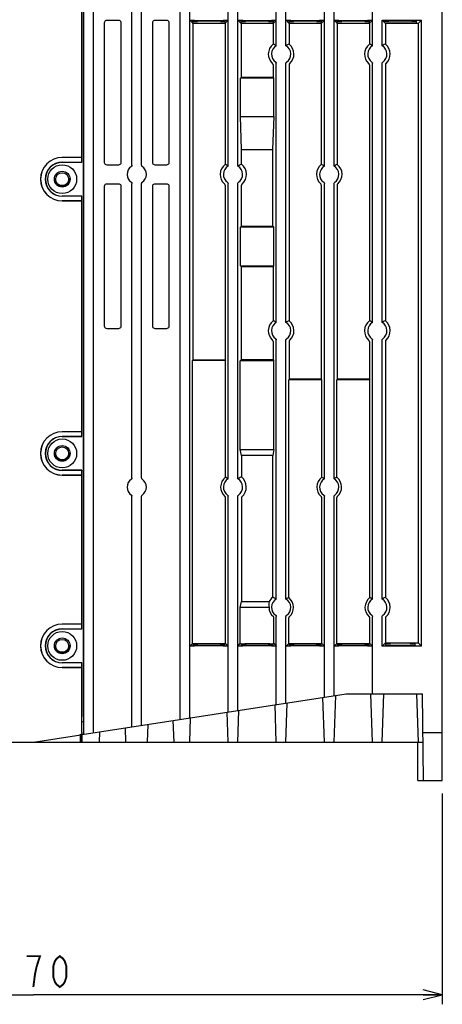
# Model space of a CAD drawing. Extents: x 70 to 816, y 33 to 540.
# Tile 20 of 23: x 692 to 780, y 226 to 430. Entities that reach past the tile are written whole.
import ezdxf

# ---------------------------------------------------------------- set-up
doc = ezdxf.new("R2010")
doc.units = 0
doc.header["$LTSCALE"] = 46.2
doc.linetypes.add('HIDDEN', pattern=[0.2, 0.1, -0.1])
doc.layers.get('0').update_dxf_attribs({"linetype": 'CONTINUOUS'})
for name, color, linetype in [('ALL_AXIS', 7, 'CONTINUOUS'), ('ALL_DIM', 7, 'CONTINUOUS'), ('ALL_FEATURES', 7, 'CONTINUOUS'), ('DEFAULT_2', 8, 'HIDDEN')]:
    doc.layers.add(name, color=color, linetype=linetype)
doc.dimstyles.get("Standard").update_dxf_attribs({"dimtxt": 2.5, "dimasz": 2.5, "dimexe": 1.25, "dimexo": 0.625, "dimtad": 1, "dimcen": 2.5, "dimazin": 3, "dimtfac": 1, "dimtmove": 0, "dimatfit": 3})

# ---------------------------------------------------------------- blocks, each defined once
blk = doc.blocks.new('_OPEN')
at = {"color": 0, "linetype": 'BYBLOCK'}
for p, q in [((0, 0), (-1, 0.25)), ((-1, -0.25), (0, 0)), ((-1, 0), (0, 0))]:
    blk.add_line(p, q, dxfattribs=at)
blk = doc.blocks.new('*D2')
at = {"layer": 'ALL_DIM', "color": 2, "linetype": 'CONTINUOUS'}
for p, q in [((610, 270.56), (610, 225.5)), ((780, 269.3), (780, 225.5)), ((610, 227.5), (695, 227.5)), ((780, 227.5), (695, 227.5))]:
    blk.add_line(p, q, dxfattribs=at)
at = {"layer": 'ALL_DIM', "color": 2, "linetype": 'CONTINUOUS', "xscale": 4, "yscale": 4, "zscale": 4, "rotation": 180}
blk.add_blockref('_OPEN', (610, 227.5), dxfattribs=at)
at = {"layer": 'ALL_DIM', "color": 2, "linetype": 'CONTINUOUS', "xscale": 4, "yscale": 4, "zscale": 4}
blk.add_blockref('_OPEN', (780, 227.5), dxfattribs=at)

msp = doc.modelspace()

# ---------------------------------------------------------------- linework, layer by layer
at = {"color": 7, "linetype": 'CONTINUOUS'}
for p, q in [((767.86, 429.692), (767.5, 430.052)), ((775.663, 430.052), (775, 429.389)), ((734.837, 429.389), (728.163, 429.389)), ((738.163, 429.389), (738.163, 418.115)), ((744.837, 429.389), (738.163, 429.389)), ((754.837, 429.389), (748.163, 429.389)), ((764.837, 429.389), (758.163, 429.389)), ((775, 429.389), (768.163, 429.389)), ((775, 429.389), (775, 300.611))]:
    msp.add_line(p, q, dxfattribs=at)
at = {"layer": 'ALL_AXIS', "color": 7, "linetype": 'CONTINUOUS'}
for p, q in [((701, 400.552), (705.048, 400.552)), ((705.1, 400.5), (705.048, 400.552)), ((705.048, 393.448), (701, 393.448)), ((705.1, 393.5), (705.048, 393.448)), ((701, 343.552), (705.048, 343.552)), ((705.1, 343.5), (705.048, 343.552)), ((705.048, 336.448), (701, 336.448)), ((705.1, 336.5), (705.048, 336.448)), ((701, 303.552), (705.048, 303.552)), ((705.1, 303.5), (705.048, 303.552)), ((705.048, 296.448), (701, 296.448)), ((705.1, 296.5), (705.048, 296.448))]:
    msp.add_line(p, q, dxfattribs=at)
for centre in [(701, 397), (701, 340), (701, 300)]:
    msp.add_arc(centre, 3.552, 90, 270, dxfattribs=at)
at = {"layer": 'ALL_DIM', "color": 2, "linetype": 'CONTINUOUS', "const_width": 0.4}
for points in [[(695, 229.1), (695.344, 231.767), (695.688, 233.367), (696.032, 234.433), (696.376, 235.5), (693.624, 235.5)], [(700.504, 229.1), (699.816, 229.633), (699.472, 230.167), (699.128, 231.233), (699.128, 233.367), (699.472, 234.433), (699.816, 234.967), (700.504, 235.5), (701.192, 234.967), (701.536, 234.433), (701.88, 233.367), (701.88, 231.233), (701.536, 230.167), (701.192, 229.633), (700.504, 229.1)]]:
    msp.add_lwpolyline(points, dxfattribs=at)
at = {"layer": 'ALL_FEATURES', "color": 7, "linetype": 'CONTINUOUS'}
for p, q in [((705.1, 400.5), (705.1, 439.5)), ((705.5, 281.615), (705.5, 439)), ((707.5, 281.923), (707.5, 439)), ((715.5, 399.897), (715.5, 439)), ((717.5, 399.897), (717.5, 439)), ((725.5, 284.692), (725.5, 439)), ((727.5, 285), (727.5, 439)), ((735.5, 399.732), (735.5, 439)), ((737.5, 399.732), (737.5, 439)), ((745.5, 424.732), (745.5, 439)), ((747.5, 424.732), (747.5, 439)), ((755.5, 399.732), (755.5, 439)), ((757.5, 399.732), (757.5, 439)), ((765.5, 424.732), (765.5, 439)), ((780, 272), (780, 440)), ((705.43, 285.331), (705.43, 436.669)), ((712.751, 430), (710.249, 430)), ((722.751, 430), (720.249, 430)), ((728.117, 429.437), (727.519, 430.034)), ((728.105, 429.83), (728.117, 429.437)), ((728.518, 430), (734.482, 430)), ((733.897, 429.865), (729.103, 429.865)), ((735.481, 430.034), (734.882, 429.437)), ((734.882, 429.437), (734.895, 429.83)), ((738.117, 429.437), (737.519, 430.034)), ((738.105, 429.83), (738.117, 429.437)), ((738.518, 430), (744.482, 430)), ((743.897, 429.865), (739.103, 429.865)), ((745.481, 430.034), (744.882, 429.437)), ((744.882, 429.437), (744.895, 429.83)), ((748.117, 429.437), (747.519, 430.034)), ((748.105, 429.83), (748.117, 429.437)), ((748.518, 430), (754.482, 430)), ((753.897, 429.865), (749.103, 429.865)), ((755.481, 430.034), (754.882, 429.437)), ((754.882, 429.437), (754.895, 429.83)), ((758.117, 429.437), (757.519, 430.034)), ((758.105, 429.83), (758.117, 429.437)), ((758.518, 430), (764.482, 430)), ((763.897, 429.865), (759.103, 429.865)), ((765.481, 430.034), (764.882, 429.437)), ((764.882, 429.437), (764.895, 429.83)), ((767.5, 430.052), (775.663, 430.052)), ((767.5, 424.732), (767.5, 430.052)), ((767.86, 429.692), (767.855, 429.83)), ((773.647, 429.865), (768.853, 429.865)), ((774.631, 429.437), (774.645, 429.83)), ((775.663, 299.948), (775.663, 430.052)), ((709.75, 429.501), (709.75, 400.499)), ((713.25, 400.499), (713.25, 429.501)), ((719.75, 429.501), (719.75, 400.499)), ((723.25, 400.499), (723.25, 429.501)), ((728.163, 429.389), (728.116, 429.437)), ((728.163, 429.389), (728.163, 359.42)), ((729.119, 429.402), (733.881, 429.402)), ((734.884, 429.437), (734.837, 429.389)), ((734.837, 429.389), (734.837, 400.08)), ((738.163, 429.389), (738.116, 429.437)), ((739.119, 429.402), (743.881, 429.402)), ((744.884, 429.437), (744.837, 429.389)), ((744.837, 429.389), (744.837, 425.08)), ((748.163, 429.389), (748.116, 429.437)), ((748.163, 429.389), (748.163, 425.08)), ((749.119, 429.402), (753.881, 429.402)), ((754.884, 429.437), (754.837, 429.389)), ((754.837, 429.389), (754.837, 400.08)), ((758.163, 429.389), (758.116, 429.437)), ((758.163, 429.389), (758.163, 400.08)), ((759.119, 429.402), (763.881, 429.402)), ((764.884, 429.437), (764.837, 429.389)), ((764.837, 429.389), (764.837, 425.08)), ((768.163, 429.389), (767.86, 429.692)), ((768.163, 429.389), (768.163, 425.08)), ((744.837, 420.78), (744.837, 418.115)), ((745.5, 367.232), (745.5, 421.103)), ((747.5, 367.232), (747.5, 421.103)), ((748.163, 420.78), (748.163, 367.58)), ((764.837, 420.78), (764.837, 367.58)), ((765.5, 367.232), (765.5, 421.103)), ((767.5, 367.232), (767.5, 421.103)), ((768.163, 420.78), (768.163, 367.58)), ((738.163, 418.115), (738.048, 418)), ((744.952, 418), (738.048, 418)), ((738.048, 410), (738.048, 418)), ((744.837, 418.115), (738.163, 418.115)), ((744.837, 418.115), (744.952, 418)), ((744.952, 410), (744.952, 418)), ((738.048, 410), (744.952, 410)), ((738.286, 403.2), (738.048, 410)), ((744.952, 410), (744.714, 403.2)), ((738.286, 403.2), (744.714, 403.2)), ((738.286, 400.138), (738.286, 403.2)), ((744.714, 403.2), (744.714, 387.237)), ((704.547, 401.517), (701, 401.517)), ((705.048, 401.5), (701, 401.5)), ((705.048, 400.552), (705.047, 401.5)), ((705.1, 400.5), (701, 400.5)), ((710.249, 400), (712.751, 400)), ((720.249, 400), (722.751, 400)), ((709.75, 395.501), (709.75, 366.499)), ((712.751, 396), (710.249, 396)), ((713.25, 366.499), (713.25, 395.501)), ((715.5, 334.897), (715.5, 396.103)), ((717.5, 334.897), (717.5, 396.103)), ((719.75, 395.501), (719.75, 366.499)), ((722.751, 396), (720.249, 396)), ((723.25, 366.499), (723.25, 395.501)), ((734.837, 395.78), (734.837, 359.42)), ((735.5, 334.732), (735.5, 396.103)), ((737.5, 334.732), (737.5, 396.103)), ((738.286, 387.237), (738.286, 395.726)), ((754.837, 395.78), (754.837, 355.42)), ((755.5, 334.732), (755.5, 396.103)), ((757.5, 334.732), (757.5, 396.103)), ((758.163, 395.78), (758.163, 355.42)), ((705.1, 393.5), (701, 393.5)), ((705.047, 392.5), (705.048, 393.448)), ((705.1, 343.5), (705.1, 393.5)), ((701, 392.5), (705.048, 392.5)), ((704.547, 392.483), (701, 392.483)), ((738.286, 387.237), (738.048, 387)), ((744.952, 387), (738.048, 387)), ((738.048, 379), (738.048, 387)), ((738.286, 387.237), (744.714, 387.237)), ((744.952, 387), (744.714, 387.237)), ((744.952, 379), (744.952, 387)), ((738.048, 379), (744.952, 379)), ((738.163, 378.885), (738.048, 379)), ((738.163, 378.885), (744.837, 378.885)), ((738.163, 378.885), (738.163, 359.42)), ((744.837, 378.885), (744.952, 379)), ((744.837, 378.885), (744.837, 367.58)), ((710.249, 366), (712.751, 366)), ((720.249, 366), (722.751, 366)), ((744.837, 363.28), (744.837, 359.42)), ((745.5, 309.732), (745.5, 363.603)), ((747.5, 309.732), (747.5, 363.603)), ((748.163, 363.28), (748.163, 355.42)), ((764.837, 363.28), (764.837, 355.42)), ((765.5, 309.732), (765.5, 363.603)), ((767.5, 309.732), (767.5, 363.603)), ((768.163, 363.28), (768.163, 310.08)), ((728.163, 359.42), (728.069, 359.325)), ((734.931, 359.325), (728.069, 359.325)), ((728.069, 300.517), (728.069, 359.325)), ((728.163, 359.42), (734.837, 359.42)), ((734.837, 359.42), (734.931, 359.325)), ((734.931, 335.034), (734.931, 359.325)), ((738.163, 359.42), (738.013, 359.27)), ((744.987, 359.27), (738.013, 359.27)), ((738.013, 340.8), (738.013, 359.27)), ((744.837, 359.42), (738.163, 359.42)), ((744.837, 359.42), (744.987, 359.27)), ((744.987, 340.8), (744.987, 359.27)), ((748.163, 355.42), (748.069, 355.325)), ((754.931, 355.325), (748.069, 355.325)), ((748.069, 310.034), (748.069, 355.325)), ((754.837, 355.42), (748.163, 355.42)), ((754.837, 355.42), (754.931, 355.325)), ((754.931, 335.034), (754.931, 355.325)), ((758.163, 355.42), (758.069, 355.325)), ((764.931, 355.325), (758.069, 355.325)), ((758.069, 335.034), (758.069, 355.325)), ((764.837, 355.42), (758.163, 355.42)), ((764.837, 355.42), (764.931, 355.325)), ((764.931, 310.034), (764.931, 355.325)), ((704.547, 344.517), (701, 344.517)), ((705.048, 344.5), (701, 344.5)), ((705.048, 343.552), (705.047, 344.5)), ((705.1, 343.5), (701, 343.5)), ((738.013, 340.8), (744.987, 340.8)), ((738.251, 339.601), (738.013, 340.8)), ((744.987, 340.8), (744.749, 339.601)), ((744.749, 339.601), (738.251, 339.601)), ((738.251, 339.601), (738.251, 335.122)), ((744.749, 310.122), (744.749, 339.601)), ((705.1, 336.5), (701, 336.5)), ((705.047, 335.5), (705.048, 336.448)), ((705.1, 303.5), (705.1, 336.5)), ((701, 335.5), (705.048, 335.5)), ((704.547, 335.483), (701, 335.483)), ((715.5, 283.154), (715.5, 331.103)), ((717.5, 283.462), (717.5, 331.103)), ((734.931, 300.517), (734.931, 330.823)), ((735.5, 286.231), (735.5, 331.103)), ((737.5, 286.538), (737.5, 331.103)), ((738.251, 330.741), (738.251, 309.199)), ((754.931, 300.517), (754.931, 330.823)), ((755.5, 289.308), (755.5, 331.103)), ((757.5, 289.615), (757.5, 331.103)), ((758.069, 300.517), (758.069, 330.823)), ((738.013, 308), (738.251, 309.199)), ((738.251, 309.199), (744.024, 309.199)), ((743.987, 308), (738.013, 308)), ((738.013, 300.461), (738.013, 308)), ((744.987, 300.461), (744.987, 305.849)), ((745.5, 287.769), (745.5, 306.103)), ((747.5, 288.077), (747.5, 306.103)), ((748.069, 300.517), (748.069, 305.823)), ((764.931, 300.517), (764.931, 305.823)), ((765.5, 290), (765.5, 306.103)), ((767.5, 299.948), (767.5, 306.103)), ((768.163, 305.78), (768.163, 300.611)), ((704.547, 304.517), (701, 304.517)), ((705.048, 304.5), (701, 304.5)), ((705.1, 303.5), (701, 303.5)), ((705.048, 303.552), (705.047, 304.5)), ((727.519, 299.966), (728.069, 300.517)), ((728.069, 300.517), (734.931, 300.517)), ((728.215, 300.482), (728.205, 300.182)), ((734.482, 300), (728.518, 300)), ((729.203, 300.147), (733.797, 300.147)), ((734.795, 300.182), (734.785, 300.482)), ((734.931, 300.517), (735.481, 299.966)), ((737.519, 299.966), (738.013, 300.461)), ((738.013, 300.461), (738.213, 300.461)), ((738.213, 300.426), (738.205, 300.182)), ((744.482, 300), (738.518, 300)), ((739.203, 300.147), (743.797, 300.147)), ((739.211, 300.461), (743.789, 300.461)), ((744.787, 300.461), (744.987, 300.461)), ((744.795, 300.182), (744.787, 300.426)), ((744.987, 300.461), (745.481, 299.966)), ((747.519, 299.966), (748.069, 300.517)), ((748.069, 300.517), (754.931, 300.517)), ((748.215, 300.482), (748.205, 300.182)), ((754.482, 300), (748.518, 300)), ((749.203, 300.147), (753.797, 300.147)), ((754.795, 300.182), (754.785, 300.482)), ((754.931, 300.517), (755.481, 299.966)), ((757.519, 299.966), (758.069, 300.517)), ((758.069, 300.517), (764.931, 300.517)), ((758.215, 300.482), (758.205, 300.182)), ((764.482, 300), (758.518, 300)), ((759.203, 300.147), (763.797, 300.147)), ((764.795, 300.182), (764.785, 300.482)), ((764.931, 300.517), (765.481, 299.966)), ((767.5, 299.948), (768.163, 300.611)), ((775.663, 299.948), (767.5, 299.948)), ((768.163, 300.611), (775, 300.611)), ((768.218, 300.551), (768.205, 300.182)), ((769.203, 300.147), (773.297, 300.147)), ((773.282, 300.586), (769.218, 300.586)), ((774.282, 300.551), (774.295, 300.182)), ((775, 300.611), (775.663, 299.948)), ((705.1, 296.5), (701, 296.5)), ((701, 295.5), (705.048, 295.5)), ((704.547, 295.483), (701, 295.483)), ((705.047, 295.5), (705.048, 296.448)), ((705.1, 281.983), (705.1, 296.5)), ((705.118, 281.557), (760, 290)), ((755.5, 280), (755.177, 289.258)), ((757.5, 280), (757.838, 289.667)), ((760, 290), (775.913, 290)), ((765.5, 280), (765.151, 290)), ((767.5, 280), (767.849, 290)), ((774.651, 290), (775, 280)), ((776.07, 272), (775.913, 290)), ((737.5, 280), (737.73, 286.574)), ((745.5, 280), (745.23, 287.728)), ((747.5, 280), (747.784, 288.121)), ((724.25, 280), (724.094, 284.476)), ((727.5, 280), (727.676, 285.027)), ((735.5, 280), (735.284, 286.197)), ((705.396, 284.315), (705.1, 284.119)), ((714.25, 280), (714.147, 282.946)), ((718.75, 280), (718.878, 283.674)), ((695, 280), (704.888, 281.521)), ((704.786, 280), (704.788, 281.506)), ((704.906, 280), (704.906, 281.521)), ((705.116, 280), (705.118, 281.557)), ((708.75, 280), (708.824, 282.127)), ((775.983, 282), (780, 282)), ((610, 280), (776, 280)), ((774.905, 272), (774.895, 280)), ((774.905, 272), (780, 272))]:
    msp.add_line(p, q, dxfattribs=at)
for points in [[(710.249, 430), (710.095, 429.976), (709.956, 429.905), (709.845, 429.794), (709.774, 429.655), (709.75, 429.501)], [(713.25, 429.501), (713.226, 429.655), (713.155, 429.794), (713.044, 429.905), (712.905, 429.976), (712.751, 430)], [(720.249, 430), (720.095, 429.976), (719.956, 429.905), (719.845, 429.794), (719.774, 429.655), (719.75, 429.501)], [(723.25, 429.501), (723.226, 429.655), (723.155, 429.794), (723.044, 429.905), (722.905, 429.976), (722.751, 430)], [(728.518, 430), (728.265, 430.001), (728.028, 430.004), (727.824, 430.01), (727.664, 430.017), (727.56, 430.025), (727.519, 430.034)], [(728.105, 429.83), (728.139, 429.84), (728.239, 429.848), (728.397, 429.855), (728.604, 429.861), (728.845, 429.864), (729.103, 429.865)], [(733.897, 429.865), (734.155, 429.864), (734.396, 429.861), (734.603, 429.855), (734.761, 429.848), (734.861, 429.84), (734.895, 429.83)], [(735.481, 430.034), (735.44, 430.025), (735.336, 430.017), (735.176, 430.01), (734.972, 430.004), (734.735, 430.001), (734.482, 430)], [(738.518, 430), (738.265, 430.001), (738.028, 430.004), (737.824, 430.01), (737.664, 430.017), (737.56, 430.025), (737.519, 430.034)], [(738.105, 429.83), (738.139, 429.84), (738.239, 429.848), (738.397, 429.855), (738.604, 429.861), (738.845, 429.864), (739.103, 429.865)], [(743.897, 429.865), (744.155, 429.864), (744.396, 429.861), (744.603, 429.855), (744.761, 429.848), (744.861, 429.84), (744.895, 429.83)], [(745.481, 430.034), (745.44, 430.025), (745.336, 430.017), (745.176, 430.01), (744.972, 430.004), (744.735, 430.001), (744.482, 430)], [(748.518, 430), (748.265, 430.001), (748.028, 430.004), (747.824, 430.01), (747.664, 430.017), (747.56, 430.025), (747.519, 430.034)], [(748.105, 429.83), (748.139, 429.84), (748.239, 429.848), (748.397, 429.855), (748.604, 429.861), (748.845, 429.864), (749.103, 429.865)], [(753.897, 429.865), (754.155, 429.864), (754.396, 429.861), (754.603, 429.855), (754.761, 429.848), (754.861, 429.84), (754.895, 429.83)], [(755.481, 430.034), (755.44, 430.025), (755.336, 430.017), (755.176, 430.01), (754.972, 430.004), (754.735, 430.001), (754.482, 430)], [(758.518, 430), (758.265, 430.001), (758.028, 430.004), (757.824, 430.01), (757.664, 430.017), (757.56, 430.025), (757.519, 430.034)], [(758.105, 429.83), (758.139, 429.84), (758.239, 429.848), (758.397, 429.855), (758.604, 429.861), (758.845, 429.864), (759.103, 429.865)], [(763.897, 429.865), (764.155, 429.864), (764.396, 429.861), (764.603, 429.855), (764.761, 429.848), (764.861, 429.84), (764.895, 429.83)], [(765.481, 430.034), (765.44, 430.025), (765.336, 430.017), (765.176, 430.01), (764.972, 430.004), (764.735, 430.001), (764.482, 430)], [(767.855, 429.83), (767.889, 429.84), (767.989, 429.848), (768.147, 429.855), (768.354, 429.861), (768.595, 429.864), (768.853, 429.865)], [(773.647, 429.865), (773.905, 429.864), (774.146, 429.861), (774.353, 429.855), (774.511, 429.848), (774.611, 429.84), (774.645, 429.83)], [(729.119, 429.402), (728.866, 429.403), (728.628, 429.406), (728.423, 429.412), (728.264, 429.419), (728.16, 429.427), (728.117, 429.436)], [(734.883, 429.436), (734.84, 429.427), (734.736, 429.419), (734.577, 429.412), (734.372, 429.406), (734.134, 429.403), (733.881, 429.402)], [(739.119, 429.402), (738.866, 429.403), (738.628, 429.406), (738.423, 429.412), (738.264, 429.419), (738.16, 429.427), (738.117, 429.436)], [(744.883, 429.436), (744.84, 429.427), (744.736, 429.419), (744.577, 429.412), (744.372, 429.406), (744.134, 429.403), (743.881, 429.402)], [(749.119, 429.402), (748.866, 429.403), (748.628, 429.406), (748.423, 429.412), (748.264, 429.419), (748.16, 429.427), (748.117, 429.436)], [(754.883, 429.436), (754.84, 429.427), (754.736, 429.419), (754.577, 429.412), (754.372, 429.406), (754.134, 429.403), (753.881, 429.402)], [(759.119, 429.402), (758.866, 429.403), (758.628, 429.406), (758.423, 429.412), (758.264, 429.419), (758.16, 429.427), (758.117, 429.436)], [(764.883, 429.436), (764.84, 429.427), (764.736, 429.419), (764.577, 429.412), (764.372, 429.406), (764.134, 429.403), (763.881, 429.402)], [(773.631, 429.402), (768.666, 429.403), (768.472, 429.405), (768.294, 429.408), (768.14, 429.413)], [(774.631, 429.437), (774.597, 429.428), (774.497, 429.419), (774.338, 429.412), (774.131, 429.406), (773.889, 429.403), (773.631, 429.402)], [(745.5, 424.732), (745.284, 424.852), (745.063, 424.968), (744.837, 425.08)], [(748.163, 425.08), (747.937, 424.968), (747.716, 424.853), (747.5, 424.732)], [(765.5, 424.732), (765.284, 424.852), (765.063, 424.968), (764.837, 425.08)], [(768.163, 425.08), (767.937, 424.968), (767.716, 424.853), (767.5, 424.732)], [(744.837, 420.78), (744.825, 420.864), (744.79, 420.941), (744.735, 421.005)], [(745.37, 421.35), (745.439, 421.283), (745.484, 421.198), (745.5, 421.103)], [(747.5, 421.103), (747.516, 421.198), (747.561, 421.283), (747.63, 421.35)], [(748.265, 421.005), (748.21, 420.941), (748.175, 420.864), (748.163, 420.78)], [(764.837, 420.78), (764.825, 420.864), (764.79, 420.941), (764.735, 421.005)], [(765.37, 421.35), (765.439, 421.283), (765.484, 421.198), (765.5, 421.103)], [(767.5, 421.103), (767.516, 421.198), (767.561, 421.283), (767.63, 421.35)], [(768.265, 421.005), (768.21, 420.941), (768.175, 420.864), (768.163, 420.78)], [(705.051, 401.5), (705.004, 401.507), (704.895, 401.513), (704.735, 401.516), (704.547, 401.517)], [(709.75, 400.499), (709.774, 400.345), (709.845, 400.206), (709.956, 400.095), (710.095, 400.024), (710.249, 400)], [(712.751, 400), (712.905, 400.024), (713.044, 400.095), (713.155, 400.206), (713.226, 400.345), (713.25, 400.499)], [(715.5, 399.897), (715.484, 399.802), (715.439, 399.717), (715.37, 399.65)], [(717.63, 399.65), (717.561, 399.717), (717.516, 399.802), (717.5, 399.897)], [(719.75, 400.499), (719.774, 400.345), (719.845, 400.206), (719.956, 400.095), (720.095, 400.024), (720.249, 400)], [(722.751, 400), (722.905, 400.024), (723.044, 400.095), (723.155, 400.206), (723.226, 400.345), (723.25, 400.499)], [(735.5, 399.732), (735.284, 399.852), (735.063, 399.968), (734.837, 400.08)], [(738.286, 400.138), (738.017, 400.008), (737.755, 399.873), (737.5, 399.732)], [(755.5, 399.732), (755.284, 399.852), (755.063, 399.968), (754.837, 400.08)], [(758.163, 400.08), (757.937, 399.968), (757.716, 399.853), (757.5, 399.732)], [(710.249, 396), (710.095, 395.976), (709.956, 395.905), (709.845, 395.794), (709.774, 395.655), (709.75, 395.501)], [(713.25, 395.501), (713.226, 395.655), (713.155, 395.794), (713.044, 395.905), (712.905, 395.976), (712.751, 396)], [(715.37, 396.35), (715.439, 396.283), (715.484, 396.198), (715.5, 396.103)], [(717.5, 396.103), (717.516, 396.198), (717.561, 396.283), (717.63, 396.35)], [(720.249, 396), (720.095, 395.976), (719.956, 395.905), (719.845, 395.794), (719.774, 395.655), (719.75, 395.501)], [(723.25, 395.501), (723.226, 395.655), (723.155, 395.794), (723.044, 395.905), (722.905, 395.976), (722.751, 396)], [(734.837, 395.78), (734.825, 395.864), (734.79, 395.941), (734.735, 396.005)], [(735.37, 396.35), (735.439, 396.283), (735.484, 396.198), (735.5, 396.103)], [(737.5, 396.103), (737.516, 396.198), (737.561, 396.283), (737.63, 396.35)], [(738.383, 395.947), (738.33, 395.883), (738.297, 395.808), (738.286, 395.726)], [(754.837, 395.78), (754.825, 395.864), (754.79, 395.941), (754.735, 396.005)], [(755.37, 396.35), (755.439, 396.283), (755.484, 396.198), (755.5, 396.103)], [(757.5, 396.103), (757.516, 396.198), (757.561, 396.283), (757.63, 396.35)], [(758.265, 396.005), (758.21, 395.941), (758.175, 395.864), (758.163, 395.78)], [(705.051, 392.5), (705.004, 392.493), (704.895, 392.487), (704.735, 392.484), (704.547, 392.483)], [(709.75, 366.499), (709.774, 366.345), (709.845, 366.206), (709.956, 366.095), (710.095, 366.024), (710.249, 366)], [(712.751, 366), (712.905, 366.024), (713.044, 366.095), (713.155, 366.206), (713.226, 366.345), (713.25, 366.499)], [(719.75, 366.499), (719.774, 366.345), (719.845, 366.206), (719.956, 366.095), (720.095, 366.024), (720.249, 366)], [(722.751, 366), (722.905, 366.024), (723.044, 366.095), (723.155, 366.206), (723.226, 366.345), (723.25, 366.499)], [(745.5, 367.232), (745.284, 367.352), (745.063, 367.468), (744.837, 367.58)], [(748.163, 367.58), (747.937, 367.468), (747.716, 367.353), (747.5, 367.232)], [(765.5, 367.232), (765.284, 367.352), (765.063, 367.468), (764.837, 367.58)], [(768.163, 367.58), (767.937, 367.468), (767.716, 367.353), (767.5, 367.232)], [(744.837, 363.28), (744.825, 363.364), (744.79, 363.441), (744.735, 363.505)], [(745.37, 363.85), (745.439, 363.783), (745.484, 363.698), (745.5, 363.603)], [(747.5, 363.603), (747.516, 363.698), (747.561, 363.783), (747.63, 363.85)], [(748.265, 363.505), (748.21, 363.441), (748.175, 363.364), (748.163, 363.28)], [(764.837, 363.28), (764.825, 363.364), (764.79, 363.441), (764.735, 363.505)], [(765.37, 363.85), (765.439, 363.783), (765.484, 363.698), (765.5, 363.603)], [(767.5, 363.603), (767.516, 363.698), (767.561, 363.783), (767.63, 363.85)], [(768.265, 363.505), (768.21, 363.441), (768.175, 363.364), (768.163, 363.28)], [(705.051, 344.5), (705.004, 344.507), (704.895, 344.513), (704.735, 344.516), (704.547, 344.517)], [(705.051, 335.5), (705.004, 335.493), (704.895, 335.487), (704.735, 335.484), (704.547, 335.483)], [(715.5, 334.897), (715.484, 334.802), (715.439, 334.717), (715.37, 334.65)], [(717.63, 334.65), (717.561, 334.717), (717.516, 334.802), (717.5, 334.897)], [(735.5, 334.732), (735.314, 334.836), (735.125, 334.937), (734.931, 335.034)], [(738.251, 335.122), (737.994, 334.997), (737.744, 334.867), (737.5, 334.732)], [(755.5, 334.732), (755.314, 334.836), (755.125, 334.937), (754.931, 335.034)], [(758.069, 335.034), (757.876, 334.937), (757.686, 334.836), (757.5, 334.732)], [(715.37, 331.35), (715.439, 331.283), (715.484, 331.198), (715.5, 331.103)], [(717.5, 331.103), (717.516, 331.198), (717.561, 331.283), (717.63, 331.35)], [(734.931, 330.823), (734.919, 330.908), (734.883, 330.986), (734.826, 331.051)], [(735.37, 331.35), (735.439, 331.283), (735.484, 331.198), (735.5, 331.103)], [(737.5, 331.103), (737.516, 331.198), (737.561, 331.283), (737.63, 331.35)], [(738.349, 330.963), (738.296, 330.9), (738.262, 330.823), (738.251, 330.741)], [(754.931, 330.823), (754.919, 330.908), (754.883, 330.986), (754.826, 331.051)], [(755.37, 331.35), (755.439, 331.283), (755.484, 331.198), (755.5, 331.103)], [(757.5, 331.103), (757.516, 331.198), (757.561, 331.283), (757.63, 331.35)], [(758.174, 331.051), (758.117, 330.986), (758.081, 330.908), (758.069, 330.823)], [(744.024, 309.199), (743.952, 308.809), (743.938, 308.403), (743.987, 308)], [(745.5, 309.732), (745.257, 309.867), (745.006, 309.997), (744.749, 310.122)], [(748.069, 310.034), (747.876, 309.937), (747.686, 309.836), (747.5, 309.732)], [(765.5, 309.732), (765.314, 309.836), (765.125, 309.937), (764.931, 310.034)], [(768.163, 310.08), (767.937, 309.968), (767.716, 309.853), (767.5, 309.732)], [(744.987, 305.849), (744.974, 305.935), (744.938, 306.013), (744.88, 306.078)], [(745.37, 306.35), (745.439, 306.283), (745.484, 306.198), (745.5, 306.103)], [(747.5, 306.103), (747.516, 306.198), (747.561, 306.283), (747.63, 306.35)], [(748.174, 306.051), (748.117, 305.986), (748.081, 305.908), (748.069, 305.823)], [(764.931, 305.823), (764.919, 305.908), (764.883, 305.986), (764.826, 306.051)], [(765.37, 306.35), (765.439, 306.283), (765.484, 306.198), (765.5, 306.103)], [(767.5, 306.103), (767.516, 306.198), (767.561, 306.283), (767.63, 306.35)], [(768.265, 306.005), (768.21, 305.941), (768.175, 305.864), (768.163, 305.78)], [(705.051, 304.5), (705.004, 304.507), (704.895, 304.513), (704.735, 304.516), (704.547, 304.517)], [(727.519, 299.966), (727.56, 299.975), (727.664, 299.983), (727.824, 299.99), (728.028, 299.996), (728.265, 299.999), (728.518, 300)], [(729.203, 300.147), (728.944, 300.148), (728.704, 300.151), (728.497, 300.157), (728.338, 300.164), (728.239, 300.173), (728.205, 300.182)], [(728.215, 300.482), (728.25, 300.491), (728.35, 300.499), (728.509, 300.507), (728.716, 300.512), (728.957, 300.516), (729.216, 300.517)], [(733.784, 300.517), (734.043, 300.516), (734.284, 300.512), (734.491, 300.507), (734.65, 300.499), (734.75, 300.491), (734.785, 300.482)], [(734.795, 300.182), (734.761, 300.173), (734.662, 300.164), (734.503, 300.157), (734.296, 300.151), (734.056, 300.148), (733.797, 300.147)], [(734.482, 300), (734.735, 299.999), (734.972, 299.996), (735.176, 299.99), (735.336, 299.983), (735.44, 299.975), (735.481, 299.966)], [(737.519, 299.966), (737.56, 299.975), (737.664, 299.983), (737.824, 299.99), (738.028, 299.996), (738.265, 299.999), (738.518, 300)], [(739.203, 300.147), (738.944, 300.148), (738.704, 300.151), (738.497, 300.157), (738.338, 300.164), (738.239, 300.173), (738.205, 300.182)], [(738.213, 300.426), (738.247, 300.435), (738.347, 300.443), (738.505, 300.451), (738.711, 300.456), (738.951, 300.46), (739.209, 300.461)], [(743.791, 300.461), (744.049, 300.46), (744.289, 300.456), (744.495, 300.451), (744.653, 300.443), (744.753, 300.435), (744.787, 300.426)], [(744.795, 300.182), (744.761, 300.173), (744.662, 300.164), (744.503, 300.157), (744.296, 300.151), (744.056, 300.148), (743.797, 300.147)], [(744.482, 300), (744.735, 299.999), (744.972, 299.996), (745.176, 299.99), (745.336, 299.983), (745.44, 299.975), (745.481, 299.966)], [(747.519, 299.966), (747.56, 299.975), (747.664, 299.983), (747.824, 299.99), (748.028, 299.996), (748.265, 299.999), (748.518, 300)], [(749.203, 300.147), (748.944, 300.148), (748.704, 300.151), (748.497, 300.157), (748.338, 300.164), (748.239, 300.173), (748.205, 300.182)], [(748.215, 300.482), (748.25, 300.491), (748.35, 300.499), (748.509, 300.507), (748.716, 300.512), (748.957, 300.516), (749.216, 300.517)], [(753.784, 300.517), (754.043, 300.516), (754.284, 300.512), (754.491, 300.507), (754.65, 300.499), (754.75, 300.491), (754.785, 300.482)], [(754.795, 300.182), (754.761, 300.173), (754.662, 300.164), (754.503, 300.157), (754.296, 300.151), (754.056, 300.148), (753.797, 300.147)], [(754.482, 300), (754.735, 299.999), (754.972, 299.996), (755.176, 299.99), (755.336, 299.983), (755.44, 299.975), (755.481, 299.966)], [(757.519, 299.966), (757.56, 299.975), (757.664, 299.983), (757.824, 299.99), (758.028, 299.996), (758.265, 299.999), (758.518, 300)], [(759.203, 300.147), (758.944, 300.148), (758.704, 300.151), (758.497, 300.157), (758.338, 300.164), (758.239, 300.173), (758.205, 300.182)], [(758.215, 300.482), (758.25, 300.491), (758.35, 300.499), (758.509, 300.507), (758.716, 300.512), (758.957, 300.516), (759.216, 300.517)], [(763.784, 300.517), (764.043, 300.516), (764.284, 300.512), (764.491, 300.507), (764.65, 300.499), (764.75, 300.491), (764.785, 300.482)], [(764.795, 300.182), (764.761, 300.173), (764.662, 300.164), (764.503, 300.157), (764.296, 300.151), (764.056, 300.148), (763.797, 300.147)], [(764.482, 300), (764.735, 299.999), (764.972, 299.996), (765.176, 299.99), (765.336, 299.983), (765.44, 299.975), (765.481, 299.966)], [(769.203, 300.147), (768.944, 300.148), (768.704, 300.151), (768.497, 300.157), (768.338, 300.164), (768.239, 300.173), (768.205, 300.182)], [(768.218, 300.551), (768.252, 300.56), (768.352, 300.569), (768.511, 300.576), (768.718, 300.581), (768.959, 300.585), (769.218, 300.586)], [(773.282, 300.586), (773.541, 300.585), (773.782, 300.581), (773.989, 300.576), (774.148, 300.569), (774.248, 300.56), (774.282, 300.551)], [(774.295, 300.182), (774.261, 300.173), (774.162, 300.164), (774.003, 300.157), (773.796, 300.151), (773.556, 300.148), (773.297, 300.147)], [(705.051, 295.5), (705.004, 295.493), (704.895, 295.487), (704.735, 295.484), (704.547, 295.483)], [(705.43, 285.331), (705.429, 285.071), (705.426, 284.828), (705.42, 284.618), (705.413, 284.457), (705.405, 284.354), (705.396, 284.315)], [(705.064, 281.977), (705.01, 281.75), (704.857, 281.572), (704.641, 281.483)], [(704.949, 281.547), (704.935, 281.538), (704.921, 281.531), (704.905, 281.525), (704.888, 281.521)], [(705.019, 281.627), (705.011, 281.614), (705.003, 281.602), (704.993, 281.59), (704.984, 281.578), (704.973, 281.567), (704.961, 281.556), (704.949, 281.547)], [(705.1, 281.983), (705.1, 281.953), (705.099, 281.929), (705.097, 281.91), (705.096, 281.893), (705.094, 281.878), (705.093, 281.863), (705.091, 281.849), (705.089, 281.836), (705.086, 281.822), (705.084, 281.809), (705.081, 281.796), (705.078, 281.783), (705.075, 281.77), (705.072, 281.757), (705.068, 281.744), (705.064, 281.731), (705.06, 281.718), (705.056, 281.705), (705.051, 281.692), (705.045, 281.679), (705.039, 281.666), (705.033, 281.653), (705.026, 281.64), (705.019, 281.627)]]:
    msp.add_lwpolyline(points, dxfattribs=at)
for centre, radius in [((701, 397), 3), ((701, 397), 1.637), ((701, 397), 1.337), ((701, 340), 3), ((701, 340), 1.637), ((701, 340), 1.337), ((701, 300), 3), ((701, 300), 1.637), ((701, 300), 1.337)]:
    msp.add_circle(centre, radius, dxfattribs=at)
for centre, radius, start, end in [((746.5, 423), 2.663, 128.64942, 228.50614), ((746.5, 423), 2, 120, 235.58501), ((746.5, 423), 2, 304.41501, 60), ((746.5, 423), 2.663, 311.49387, 51.35058), ((766.5, 423), 2.663, 128.64942, 228.50614), ((766.5, 423), 2, 120, 235.58501), ((766.5, 423), 2, 304.41501, 60), ((766.5, 423), 2.663, 311.49387, 51.35058), ((701, 397), 4.517, 90, 270), ((701, 397), 4.5, 90, 270), ((701, 397), 3.5, 90, 270), ((716.5, 398), 2, 124.41499, 235.58501), ((716.5, 398), 2, 304.41499, 55.58501), ((736.5, 398), 2.663, 128.64942, 228.50614), ((736.5, 398), 2, 120, 235.58499), ((736.5, 398), 2, 304.41499, 60), ((736.5, 398), 2.786, 312.52464, 50.13163), ((756.5, 398), 2.663, 128.64942, 228.50614), ((756.5, 398), 2, 120, 235.58499), ((756.5, 398), 2, 304.415, 60), ((756.5, 398), 2.663, 311.49387, 51.35058), ((746.5, 365.5), 2.663, 128.64942, 228.50614), ((746.5, 365.5), 2, 120, 235.58501), ((746.5, 365.5), 2, 304.41501, 60), ((746.5, 365.5), 2.663, 311.49387, 51.35058), ((766.5, 365.5), 2.663, 128.64942, 228.50614), ((766.5, 365.5), 2, 120, 235.58501), ((766.5, 365.5), 2, 304.41501, 60), ((766.5, 365.5), 2.663, 311.49387, 51.35058), ((701, 340), 4.517, 90, 270), ((701, 340), 4.5, 90, 270), ((701, 340), 3.5, 90, 270), ((716.5, 333), 2, 124.41499, 235.58501), ((716.5, 333), 2, 304.41499, 55.58501), ((736.5, 333), 2.569, 127.64557, 229.34901), ((736.5, 333), 2, 120, 235.58501), ((736.5, 333), 2, 304.41501, 60), ((736.5, 333), 2.751, 312.23689, 50.47098), ((756.5, 333), 2.569, 127.64557, 229.34901), ((756.5, 333), 2, 120, 235.58501), ((756.5, 333), 2, 304.415, 60), ((756.5, 333), 2.569, 310.651, 52.35443), ((746.5, 308), 2.751, 129.52902, 154.15855), ((746.5, 308), 2, 120, 235.58501), ((746.5, 308), 2, 304.41499, 60), ((746.5, 308), 2.569, 310.65099, 52.35443), ((766.5, 308), 2.569, 127.64557, 229.34901), ((766.5, 308), 2, 120, 235.58501), ((766.5, 308), 2, 304.41499, 60), ((766.5, 308), 2.663, 311.49386, 51.35058), ((746.5, 308), 2.513, 180, 229.86979), ((701, 300), 4.517, 90, 270), ((701, 300), 4.5, 90, 270), ((701, 300), 3.5, 90, 270)]:
    msp.add_arc(centre, radius, start, end, dxfattribs=at)
at = {"layer": 'DEFAULT_2', "color": 8, "linetype": 'HIDDEN'}
for centre in [(701, 397), (701, 340), (701, 300)]:
    msp.add_circle(centre, 1.5, dxfattribs=at)

# ---------------------------------------------------------------- dimensions: what is measured, and where the dimension line sits
at = {"layer": 'ALL_DIM', "color": 2, "linetype": 'CONTINUOUS'}
dim = msp.add_linear_dim(base=(610, 227.5), p1=(780, 269.3), p2=(610, 270.56), angle=180, dimstyle='Standard', dxfattribs=at)
dim.commit()
dim.dimension.update_dxf_attribs({"geometry": '*D2', "text_midpoint": (686.744, 229.1), "dimtype": 128})

doc.saveas('drawing.dxf')
